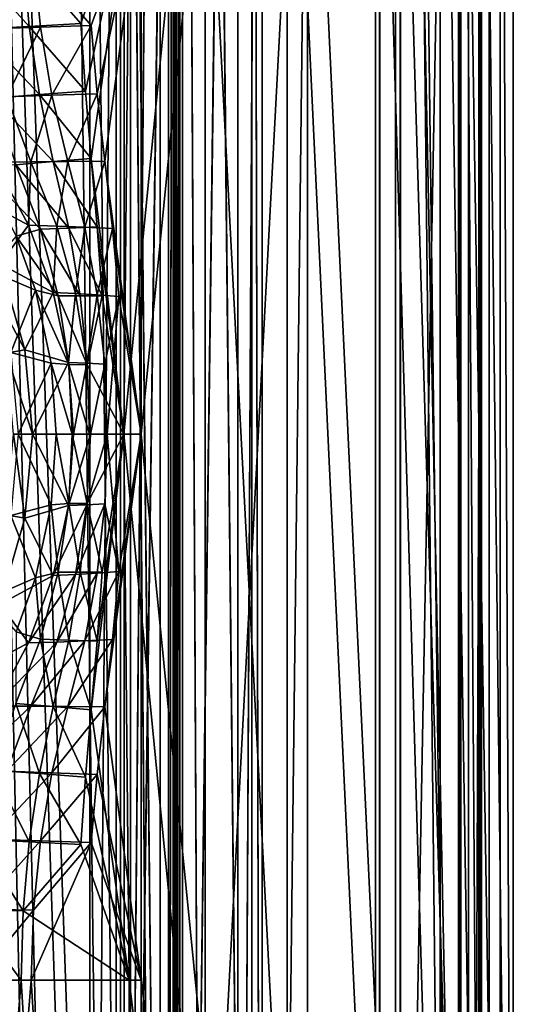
# Model space of a CAD drawing. Header units: metres. Extents: x 0 to 808, y -804 to 0.
# Tile 86 of 124: x 736 to 808, y -485 to -342. Entities that reach past the tile are written whole.
import ezdxf

# ---------------------------------------------------------------- set-up
doc = ezdxf.new("R2010")
doc.units = ezdxf.units.M

msp = doc.modelspace()

# ---------------------------------------------------------------- linework, layer by layer
at = {"layer": 'top012'}
for points in [[(750.772949, -696.056763, 214.358032), (745.772949, -696.056763, 214.358032), (750.772949, -65.05674, 214.358032)], [(745.772949, -696.056763, 214.358032), (745.772949, -65.05674, 214.358032), (750.772949, -65.05674, 214.358032)], [(745.772949, -65.05674, 2014.358032), (745.772949, -696.056763, 2014.358032), (750.772949, -65.05674, 2014.358032)], [(745.772949, -696.056763, 2014.358032), (750.772949, -696.056763, 2014.358032), (750.772949, -65.05674, 2014.358032)], [(745.772949, -65.05674, 214.358032), (745.772949, -696.056763, 214.358032), (745.772949, -65.05674, 2014.358032)], [(745.772949, -696.056763, 214.358032), (745.772949, -696.056763, 2014.358032), (745.772949, -65.05674, 2014.358032)], [(750.772949, -65.05674, 2014.358032), (750.772949, -696.056763, 2014.358032), (750.772949, -65.05674, 214.358032)], [(750.772949, -696.056763, 2014.358032), (750.772949, -696.056763, 214.358032), (750.772949, -65.05674, 214.358032)]]:
    msp.add_3dface(points, dxfattribs=at)
at = {"layer": 'top0123412'}
for points in [[(750.242676, -725.510925, 170.004227), (750.242676, -71.51725, 170.004227), (750.242676, -725.510925, 164.652573)], [(750.242676, -71.51725, 170.004227), (750.242676, -71.51725, 164.652573), (750.242676, -725.510925, 164.652573)], [(750.242676, -725.510925, 164.652573), (750.242676, -71.51725, 164.652573), (757.249268, -725.510925, 164.039597)], [(750.242676, -71.51725, 164.652573), (757.249268, -71.51725, 164.039597), (757.249268, -725.510925, 164.039597)], [(759.271423, -725.510925, 203.959763), (759.271423, -71.51725, 203.959763), (750.242676, -725.510925, 203.959763)], [(759.271423, -71.51725, 203.959763), (750.242676, -71.51725, 203.959763), (750.242676, -725.510925, 203.959763)], [(750.242676, -725.510925, 203.959763), (750.242676, -71.51725, 203.959763), (750.242676, -725.510925, 197.915359)], [(750.242676, -71.51725, 203.959763), (750.242676, -71.51725, 197.915359), (750.242676, -725.510925, 197.915359)], [(750.242676, -725.510925, 197.915359), (750.242676, -71.51725, 197.915359), (756.042664, -725.510925, 192.115219)], [(750.242676, -71.51725, 197.915359), (756.042664, -71.51725, 192.115219), (756.042664, -725.510925, 192.115219)], [(756.042664, -725.510925, 175.804214), (756.042664, -71.51725, 175.804214), (750.242676, -725.510925, 170.004227)], [(756.042664, -71.51725, 175.804214), (750.242676, -71.51725, 170.004227), (750.242676, -725.510925, 170.004227)], [(756.042664, -725.510925, 192.115219), (756.042664, -71.51725, 192.115219), (756.042664, -725.510925, 175.804214)], [(756.042664, -71.51725, 192.115219), (756.042664, -71.51725, 175.804214), (756.042664, -725.510925, 175.804214)], [(757.249268, -71.51725, 164.039597), (757.916382, -71.51725, 163.697403), (757.249268, -725.510925, 164.039597)], [(757.916382, -71.51725, 163.697403), (757.916382, -725.510925, 163.697403), (757.249268, -725.510925, 164.039597)], [(757.916382, -71.51725, 163.697403), (758.160583, -71.51725, 162.98851), (757.916382, -725.510925, 163.697403)], [(758.160583, -71.51725, 162.98851), (758.160583, -725.510925, 162.98851), (757.916382, -725.510925, 163.697403)], [(758.160583, -71.51725, 162.98851), (758.402954, -71.51725, 162.53215), (758.160583, -725.510925, 162.98851)], [(758.402954, -71.51725, 162.53215), (758.402954, -725.510925, 162.53215), (758.160583, -725.510925, 162.98851)], [(758.402954, -71.51725, 162.53215), (758.919678, -71.51725, 162.531174), (758.402954, -725.510925, 162.53215)], [(758.919678, -71.51725, 162.531174), (758.919678, -725.510925, 162.531174), (758.402954, -725.510925, 162.53215)], [(758.919678, -71.51725, 162.531174), (767.363953, -71.51725, 170.874847), (758.919678, -725.510925, 162.531174)], [(767.363953, -71.51725, 170.874847), (767.364319, -725.510925, 170.875488), (758.919678, -725.510925, 162.531174)], [(762.578613, -71.51725, 202.709763), (759.271423, -71.51725, 203.959763), (762.578613, -725.510925, 202.709763)], [(759.271423, -71.51725, 203.959763), (759.271423, -725.510925, 203.959763), (762.578613, -725.510925, 202.709763)], [(769.376099, -71.51725, 192.980484), (762.578613, -71.51725, 202.709763), (769.376038, -725.510925, 192.980713)], [(762.578613, -71.51725, 202.709763), (762.578613, -725.510925, 202.709763), (769.376038, -725.510925, 192.980713)], [(767.363953, -71.51725, 170.874847), (770.910461, -71.51725, 181.696823), (767.364319, -725.510925, 170.875488)], [(770.910461, -71.51725, 181.696823), (770.910522, -725.510925, 181.697311), (767.364319, -725.510925, 170.875488)], [(769.376099, -71.51725, 192.980484), (769.376038, -725.510925, 192.980713), (770.910522, -725.510925, 181.697311)], [(770.910461, -71.51725, 181.696823), (769.376099, -71.51725, 192.980484), (770.910522, -725.510925, 181.697311)]]:
    msp.add_3dface(points, dxfattribs=at)
at = {"layer": 'top0123413'}
for points in [[(750.242676, -725.510925, 2029.104248), (750.242676, -76.517227, 2029.104248), (750.242676, -725.510925, 2023.752563)], [(750.242676, -76.517227, 2029.104248), (750.242676, -76.517227, 2023.752563), (750.242676, -725.510925, 2023.752563)], [(756.042664, -725.510925, 2034.904175), (756.042664, -76.517227, 2034.904175), (750.242676, -725.510925, 2029.104248)], [(756.042664, -76.517227, 2034.904175), (750.242676, -76.517227, 2029.104248), (750.242676, -725.510925, 2029.104248)], [(750.242676, -725.510925, 2057.015381), (750.242676, -76.517227, 2057.015381), (756.042664, -725.510925, 2051.215088)], [(750.242676, -76.517227, 2057.015381), (756.042664, -76.517227, 2051.215088), (756.042664, -725.510925, 2051.215088)], [(750.242676, -725.510925, 2063.059814), (750.242676, -76.517227, 2063.059814), (750.242676, -725.510925, 2057.015381)], [(750.242676, -76.517227, 2063.059814), (750.242676, -76.517227, 2057.015381), (750.242676, -725.510925, 2057.015381)], [(759.271423, -725.510925, 2063.059814), (759.271423, -76.517227, 2063.059814), (750.242676, -725.510925, 2063.059814)], [(759.271423, -76.517227, 2063.059814), (750.242676, -76.517227, 2063.059814), (750.242676, -725.510925, 2063.059814)], [(750.242676, -725.510925, 2023.752563), (750.242676, -76.517227, 2023.752563), (757.249268, -725.510925, 2023.139526)], [(750.242676, -76.517227, 2023.752563), (757.249268, -76.517227, 2023.139526), (757.249268, -725.510925, 2023.139526)], [(756.042664, -725.510925, 2051.215088), (756.042664, -76.517227, 2051.215088), (756.042664, -725.510925, 2034.904175)], [(756.042664, -76.517227, 2051.215088), (756.042664, -76.517227, 2034.904175), (756.042664, -725.510925, 2034.904175)], [(757.249268, -76.517227, 2023.139526), (757.916382, -76.517227, 2022.797363), (757.249268, -725.510925, 2023.139526)], [(757.916382, -76.517227, 2022.797363), (757.916382, -725.510925, 2022.797363), (757.249268, -725.510925, 2023.139526)], [(757.916382, -76.517227, 2022.797363), (758.160583, -76.517227, 2022.088501), (757.916382, -725.510925, 2022.797363)], [(758.160583, -76.517227, 2022.088501), (758.160583, -725.510925, 2022.088501), (757.916382, -725.510925, 2022.797363)], [(758.160583, -76.517227, 2022.088501), (758.402954, -76.517227, 2021.63208), (758.160583, -725.510925, 2022.088501)], [(758.402954, -76.517227, 2021.63208), (758.402954, -725.510925, 2021.63208), (758.160583, -725.510925, 2022.088501)], [(758.402954, -76.517227, 2021.63208), (758.919678, -76.517227, 2021.631104), (758.402954, -725.510925, 2021.63208)], [(758.919678, -76.517227, 2021.631104), (758.919678, -725.510925, 2021.631104), (758.402954, -725.510925, 2021.63208)], [(758.919678, -76.517227, 2021.631104), (767.363953, -76.517227, 2029.974854), (758.919678, -725.510925, 2021.631104)], [(767.363953, -76.517227, 2029.974854), (767.364319, -725.510925, 2029.975464), (758.919678, -725.510925, 2021.631104)], [(762.578613, -76.517227, 2061.809814), (759.271423, -76.517227, 2063.059814), (762.578613, -725.510925, 2061.809814)], [(759.271423, -76.517227, 2063.059814), (759.271423, -725.510925, 2063.059814), (762.578613, -725.510925, 2061.809814)], [(769.376099, -76.517227, 2052.080566), (762.578613, -76.517227, 2061.809814), (769.376038, -725.510925, 2052.080811)], [(762.578613, -76.517227, 2061.809814), (762.578613, -725.510925, 2061.809814), (769.376038, -725.510925, 2052.080811)], [(767.363953, -76.517227, 2029.974854), (770.910461, -76.517227, 2040.796753), (767.364319, -725.510925, 2029.975464)], [(770.910461, -76.517227, 2040.796753), (770.910522, -725.510925, 2040.797241), (767.364319, -725.510925, 2029.975464)], [(769.376099, -76.517227, 2052.080566), (769.376038, -725.510925, 2052.080811), (770.910522, -725.510925, 2040.797241)], [(770.910461, -76.517227, 2040.796753), (769.376099, -76.517227, 2052.080566), (770.910522, -725.510925, 2040.797241)]]:
    msp.add_3dface(points, dxfattribs=at)
at = {"layer": 'top0123414'}
for points in [[(807.532104, -629.02002, 136), (807.532104, -175.02002, 136), (802.599854, -207.337219, 136)], [(807.532104, -182.468445, 122), (807.532104, -175.02002, 136), (807.532104, -629.02002, 136)], [(807.532104, -182.468445, 122), (807.532104, -621.571594, 122), (805.592468, -207.616852, 120.060364)], [(807.532104, -621.571594, 122), (807.532104, -182.468445, 122), (807.532104, -629.02002, 136)], [(802.599854, -596.70282, 136), (802.599854, -207.337219, 136), (796.849609, -231.608688, 136)], [(805.592468, -207.616852, 120.060364), (805.592468, -596.423157, 120.060364), (799.841919, -232.099579, 114.309822)], [(802.599854, -207.337219, 136), (802.599854, -596.70282, 136), (807.532104, -629.02002, 136)], [(807.532104, -621.571594, 122), (805.592468, -596.423157, 120.060364), (805.592468, -207.616852, 120.060364)], [(796.849609, -572.431335, 136), (796.849609, -231.608688, 136), (787.419556, -254.700348, 136)], [(799.841919, -232.099579, 114.309822), (799.841919, -571.94043, 114.309822), (790.372375, -255.502396, 104.840271)], [(796.849609, -572.431335, 136), (802.599854, -596.70282, 136), (796.849609, -231.608688, 136)], [(805.592468, -596.423157, 120.060364), (799.841919, -571.94043, 114.309822), (799.841919, -232.099579, 114.309822)], [(787.419556, -549.339661, 136), (787.419556, -254.700348, 136), (774.532104, -276.063934, 136)], [(787.419556, -549.339661, 136), (796.849609, -572.431335, 136), (787.419556, -254.700348, 136)], [(790.372375, -255.502396, 104.840271), (790.372375, -548.537659, 104.840271), (777.532104, -277.020355, 92)], [(799.841919, -571.94043, 114.309822), (790.372375, -548.537659, 104.840271), (790.372375, -255.502396, 104.840271)], [(774.532104, -276.063934), (777.532104, -277.020355), (774.532104, -527.976074)], [(774.532104, -527.976074), (774.532104, -527.976074, 136), (774.532104, -276.063934)], [(774.532104, -527.976074, 136), (774.532104, -276.063934, 136), (774.532104, -276.063934)], [(774.532104, -527.976074, 136), (787.419556, -549.339661, 136), (774.532104, -276.063934, 136)], [(777.532104, -277.020355), (777.532104, -527.019653), (774.532104, -527.976074)], [(777.532104, -277.020355), (777.532104, -277.020355, 92), (777.532104, -527.019653)], [(777.532104, -277.020355, 92), (777.532104, -527.019653, 92), (777.532104, -527.019653)], [(790.372375, -548.537659, 104.840271), (777.532104, -527.019653, 92), (777.532104, -277.020355, 92)]]:
    msp.add_3dface(points, dxfattribs=at)
at = {"layer": 'top0123458'}
for points in [[(788.070801, -20.921553, 175), (788.070801, -783.110718, 175), (802.504944, -1.527202, 175)], [(802.504944, -1.527202, 175), (788.070801, -783.110718, 175), (802.504944, -802.505432, 175)], [(802.897644, -187.016327, 130), (802.504944, -1.527202, 175), (802.504944, -802.505432, 175)], [(799.531006, -799.531494, 172), (791.070801, -20.921553, 172), (799.531006, -4.501135, 172)], [(799.531006, -4.501135, 172), (799.897583, -187.016327, 130), (799.531006, -799.531494, 172)], [(788.070801, -783.110718, 163.059708), (788.070801, -20.921553, 163.059708), (750.742554, -402.016144, 163.059708)], [(750.742554, -402.016144, 163.059708), (788.070801, -20.921553, 163.059708), (751.527832, -322.483398, 163.059708)], [(791.070801, -783.110718, 160.059708), (753.259888, -402.016144, 160.059708), (791.070801, -20.921553, 160.059708)], [(753.259888, -402.016144, 160.059708), (753.259888, -322.483398, 160.059708), (791.070801, -20.921553, 160.059708)], [(788.070801, -783.110718, 175), (788.070801, -20.921553, 175), (788.070801, -783.110718, 163.059708)], [(788.070801, -20.921553, 175), (788.070801, -20.921553, 163.059708), (788.070801, -783.110718, 163.059708)], [(791.070801, -783.110718, 172), (791.070801, -20.921553, 172), (799.531006, -799.531494, 172)], [(791.070801, -783.110718, 160.059708), (791.070801, -20.921553, 160.059708), (791.070801, -783.110718, 172)], [(791.070801, -20.921553, 160.059708), (791.070801, -20.921553, 172), (791.070801, -783.110718, 172)], [(799.897583, -187.016327, 130), (799.897583, -617.016296, 130), (799.531006, -799.531494, 172)], [(802.897644, -187.016327, 130), (802.897644, -617.016296, 130), (799.897583, -187.016327, 130)], [(802.897644, -617.016296, 130), (799.897583, -617.016296, 130), (799.897583, -187.016327, 130)], [(802.897644, -617.016296, 130), (802.897644, -187.016327, 130), (802.504944, -802.505432, 175)], [(736.053589, -332.589172, 135.707764), (744.484985, -342.23703, 149.764236), (751.527832, -322.483398, 163.059708)], [(737.544922, -332.665222, 132.241364), (753.259888, -322.483398, 160.059708), (745.983521, -342.524597, 146.140884)], [(751.527832, -322.483398, 163.059708), (744.484985, -342.23703, 149.764236), (745.12915, -352.061157, 149.624878)], [(745.12915, -352.061157, 149.624878), (745.950928, -361.858124, 149.417557), (751.527832, -322.483398, 163.059708)], [(751.527832, -322.483398, 163.059708), (745.950928, -361.858124, 149.417557), (750.742554, -402.016144, 163.059708)], [(753.259888, -322.483398, 160.059708), (746.843445, -352.444183, 146.12587), (745.983521, -342.524597, 146.140884)], [(746.843445, -352.444183, 146.12587), (753.259888, -322.483398, 160.059708), (747.94989, -362.272614, 146.106552)], [(753.259888, -322.483398, 160.059708), (753.259888, -402.016144, 160.059708), (747.94989, -362.272614, 146.106552)], [(736.053589, -332.589172, 135.707764), (728.036072, -332.796265, 121.56823), (736.95105, -342.632233, 135.625443)], [(729.661865, -332.799011, 118.332138), (737.544922, -332.665222, 132.241364), (731.149902, -342.990112, 118.306168)], [(737.544922, -332.665222, 132.241364), (738.566711, -342.757355, 132.223526), (731.149902, -342.990112, 118.306168)], [(736.053589, -332.589172, 135.707764), (736.95105, -342.632233, 135.625443), (744.484985, -342.23703, 149.764236)], [(738.566711, -342.757355, 132.223526), (737.544922, -332.665222, 132.241364), (745.983521, -342.524597, 146.140884)], [(728.036072, -332.796265, 121.56823), (729.395264, -343.030823, 121.466187), (736.95105, -342.632233, 135.625443)], [(736.95105, -342.632233, 135.625443), (729.395264, -343.030823, 121.466187), (738.423767, -352.561676, 135.471313)], [(731.149902, -342.990112, 118.306168), (738.566711, -342.757355, 132.223526), (733.656799, -352.899017, 118.262405)], [(733.656799, -352.899017, 118.262405), (738.566711, -342.757355, 132.223526), (740.250122, -352.6716, 132.194138)], [(744.484985, -342.23703, 149.764236), (736.95105, -342.632233, 135.625443), (745.12915, -352.061157, 149.624878)], [(745.12915, -352.061157, 149.624878), (736.95105, -342.632233, 135.625443), (738.423767, -352.561676, 135.471313)], [(740.250122, -352.6716, 132.194138), (738.566711, -342.757355, 132.223526), (745.983521, -342.524597, 146.140884)], [(745.983521, -342.524597, 146.140884), (746.843445, -352.444183, 146.12587), (740.250122, -352.6716, 132.194138)], [(738.423767, -352.561676, 135.471313), (729.395264, -343.030823, 121.466187), (731.701721, -353.069397, 121.281761)], [(740.450806, -362.324066, 135.222885), (738.423767, -352.561676, 135.471313), (731.701721, -353.069397, 121.281761)], [(737.182373, -362.373077, 118.200867), (733.656799, -352.899017, 118.262405), (740.250122, -352.6716, 132.194138)], [(740.250122, -352.6716, 132.194138), (742.566162, -362.322845, 132.153717), (737.182373, -362.373077, 118.200867)], [(745.950928, -361.858124, 149.417557), (745.12915, -352.061157, 149.624878), (738.423767, -352.561676, 135.471313)], [(740.450806, -362.324066, 135.222885), (745.950928, -361.858124, 149.417557), (738.423767, -352.561676, 135.471313)], [(746.843445, -352.444183, 146.12587), (742.566162, -362.322845, 132.153717), (740.250122, -352.6716, 132.194138)], [(747.94989, -362.272614, 146.106552), (742.566162, -362.322845, 132.153717), (746.843445, -352.444183, 146.12587)], [(734.984863, -362.789215, 120.99691), (740.450806, -362.324066, 135.222885), (731.701721, -353.069397, 121.281761)], [(737.182373, -362.373077, 118.200867), (731.872375, -362.395905, 104.247726), (733.656799, -352.899017, 118.262405)], [(727.299683, -366.514282, 104.327538), (731.872375, -362.395905, 104.247726), (736.815369, -371.596954, 104.161446)], [(734.984863, -362.789215, 120.99691), (729.805176, -363.121643, 107.284264), (738.585815, -372.161438, 120.708214)], [(737.182373, -362.373077, 118.200867), (736.815369, -371.596954, 104.161446), (731.872375, -362.395905, 104.247726)], [(742.690613, -372.018738, 134.930771), (740.450806, -362.324066, 135.222885), (734.984863, -362.789215, 120.99691)], [(738.585815, -372.161438, 120.708214), (742.690613, -372.018738, 134.930771), (734.984863, -362.789215, 120.99691)], [(740.970276, -371.71225, 118.13475), (736.815369, -371.596954, 104.161446), (737.182373, -362.373077, 118.200867)], [(742.566162, -362.322845, 132.153717), (740.970276, -371.71225, 118.13475), (737.182373, -362.373077, 118.200867)], [(746.849792, -371.856659, 149.166565), (745.950928, -361.858124, 149.417557), (740.450806, -362.324066, 135.222885)], [(742.690613, -372.018738, 134.930771), (746.849792, -371.856659, 149.166565), (740.450806, -362.324066, 135.222885)], [(745.037598, -371.894165, 132.110565), (740.970276, -371.71225, 118.13475), (742.566162, -362.322845, 132.153717)], [(747.94989, -362.272614, 146.106552), (745.037598, -371.894165, 132.110565), (742.566162, -362.322845, 132.153717)], [(749.10498, -372.07605, 146.086395), (745.037598, -371.894165, 132.110565), (747.94989, -362.272614, 146.106552)], [(745.950928, -361.858124, 149.417557), (746.849792, -371.856659, 149.166565), (750.742554, -402.016144, 163.059708)], [(753.259888, -402.016144, 160.059708), (749.10498, -372.07605, 146.086395), (747.94989, -362.272614, 146.106552)], [(729.805176, -363.121643, 107.284264), (735.033752, -373.214691, 107.193001), (738.585815, -372.161438, 120.708214)], [(727.299683, -366.514282, 104.327538), (736.815369, -371.596954, 104.161446), (732.700317, -377.245148, 104.233269)], [(736.815369, -371.596954, 104.161446), (740.439575, -381.391022, 104.098183), (732.700317, -377.245148, 104.233269)], [(738.585815, -372.161438, 120.708214), (735.033752, -373.214691, 107.193001), (741.16925, -381.880341, 120.504906)], [(740.439575, -381.391022, 104.098183), (736.815369, -371.596954, 104.161446), (740.970276, -371.71225, 118.13475)], [(744.356384, -381.903748, 134.726181), (742.690613, -372.018738, 134.930771), (738.585815, -372.161438, 120.708214)], [(741.16925, -381.880341, 120.504906), (744.356384, -381.903748, 134.726181), (738.585815, -372.161438, 120.708214)], [(740.439575, -381.391022, 104.098183), (740.970276, -371.71225, 118.13475), (743.694336, -381.542847, 118.087204)], [(743.694336, -381.542847, 118.087204), (740.970276, -371.71225, 118.13475), (745.037598, -371.894165, 132.110565)], [(746.849792, -371.856659, 149.166565), (742.690613, -372.018738, 134.930771), (747.577942, -381.907532, 148.971863)], [(747.577942, -381.907532, 148.971863), (742.690613, -372.018738, 134.930771), (744.356384, -381.903748, 134.726181)], [(743.694336, -381.542847, 118.087204), (745.037598, -371.894165, 132.110565), (746.849731, -381.761993, 132.078949)], [(746.849731, -381.761993, 132.078949), (745.037598, -371.894165, 132.110565), (749.10498, -372.07605, 146.086395)], [(750.005127, -381.98114, 146.070679), (746.849731, -381.761993, 132.078949), (749.10498, -372.07605, 146.086395)], [(750.742554, -402.016144, 163.059708), (746.849792, -371.856659, 149.166565), (747.577942, -381.907532, 148.971863)], [(750.005127, -381.98114, 146.070679), (749.10498, -372.07605, 146.086395), (753.259888, -402.016144, 160.059708)], [(737.859619, -381.059204, 107.143669), (735.033752, -373.214691, 107.193001), (730.763306, -378.032806, 107.26754)], [(735.033752, -373.214691, 107.193001), (737.859619, -381.059204, 107.143669), (741.16925, -381.880341, 120.504906)], [(730.121948, -378.213257, 96.638863), (732.700317, -377.245148, 104.233269), (736.301025, -389.770264, 104.170425)], [(733.581909, -390.24884, 96.578468), (730.121948, -378.213257, 96.638863), (736.301025, -389.770264, 104.170425)], [(734.249512, -390.159637, 107.206688), (737.859619, -381.059204, 107.143669), (730.763306, -378.032806, 107.26754)], [(732.700317, -377.245148, 104.233269), (740.439575, -381.391022, 104.098183), (736.301025, -389.770264, 104.170425)], [(740.158325, -391.691528, 107.103546), (737.859619, -381.059204, 107.143669), (734.249512, -390.159637, 107.206688)], [(740.439575, -381.391022, 104.098183), (742.643616, -391.59906, 104.059708), (736.301025, -389.770264, 104.170425)], [(741.16925, -381.880341, 120.504906), (737.859619, -381.059204, 107.143669), (742.705078, -391.882507, 120.382675)], [(737.859619, -381.059204, 107.143669), (740.158325, -391.691528, 107.103546), (742.705078, -391.882507, 120.382675)], [(742.643616, -391.59906, 104.059708), (740.439575, -381.391022, 104.098183), (743.694336, -381.542847, 118.087204)], [(742.705078, -391.882507, 120.382675), (745.375671, -391.9245, 134.609955), (741.16925, -381.880341, 120.504906)], [(745.375671, -391.9245, 134.609955), (744.356384, -381.903748, 134.726181), (741.16925, -381.880341, 120.504906)], [(742.643616, -391.59906, 104.059708), (743.694336, -381.542847, 118.087204), (745.317871, -391.704742, 118.058861)], [(745.317871, -391.704742, 118.058861), (743.694336, -381.542847, 118.087204), (746.849731, -381.761993, 132.078949)], [(745.375671, -391.9245, 134.609955), (747.577942, -381.907532, 148.971863), (744.356384, -381.903748, 134.726181)], [(747.951782, -391.836792, 132.059708), (745.317871, -391.704742, 118.058861), (746.849731, -381.761993, 132.078949)], [(750.742554, -402.016144, 163.059708), (747.577942, -381.907532, 148.971863), (745.375671, -391.9245, 134.609955)], [(750.005127, -381.98114, 146.070679), (747.951782, -391.836792, 132.059708), (746.849731, -381.761993, 132.078949)], [(747.951782, -391.836792, 132.059708), (750.005127, -381.98114, 146.070679), (748.321594, -402.016144, 132.053253)], [(748.321594, -402.016144, 132.053253), (750.005127, -381.98114, 146.070679), (753.259888, -402.016144, 160.059708)], [(733.581909, -390.24884, 96.578468), (736.301025, -389.770264, 104.170425), (737.424377, -402.016144, 104.15081)], [(736.301025, -389.770264, 104.170425), (742.643616, -391.59906, 104.059708), (737.424377, -402.016144, 104.15081)], [(734.661438, -402.016144, 96.559624), (733.581909, -390.24884, 96.578468), (737.424377, -402.016144, 104.15081)], [(735.337219, -402.016144, 107.187698), (740.158325, -391.691528, 107.103546), (734.249512, -390.159637, 107.206688)], [(740.873779, -402.016144, 107.091057), (740.158325, -391.691528, 107.103546), (735.337219, -402.016144, 107.187698)], [(742.643616, -391.59906, 104.059708), (743.383301, -402.016144, 104.046799), (737.424377, -402.016144, 104.15081)], [(742.705078, -391.882507, 120.382675), (740.158325, -391.691528, 107.103546), (743.210327, -402.016144, 120.342422)], [(740.158325, -391.691528, 107.103546), (740.873779, -402.016144, 107.091057), (743.210327, -402.016144, 120.342422)], [(743.383301, -402.016144, 104.046799), (742.643616, -391.59906, 104.059708), (745.317871, -391.704742, 118.058861)], [(743.210327, -402.016144, 120.342422), (745.719727, -402.016144, 134.573669), (742.705078, -391.882507, 120.382675)], [(745.719727, -402.016144, 134.573669), (745.375671, -391.9245, 134.609955), (742.705078, -391.882507, 120.382675)], [(743.383301, -402.016144, 104.046799), (745.317871, -391.704742, 118.058861), (745.852356, -402.016144, 118.04953)], [(745.317871, -391.704742, 118.058861), (747.951782, -391.836792, 132.059708), (745.852356, -402.016144, 118.04953)], [(745.719727, -402.016144, 134.573669), (750.742554, -402.016144, 163.059708), (745.375671, -391.9245, 134.609955)], [(745.852356, -402.016144, 118.04953), (747.951782, -391.836792, 132.059708), (748.321594, -402.016144, 132.053253)], [(736.301025, -414.262024, 104.170425), (733.581909, -413.783447, 96.578468), (734.661438, -402.016144, 96.559624)], [(734.249512, -413.87265, 107.206688), (740.158325, -412.34082, 107.103546), (735.337219, -402.016144, 107.187698)], [(737.424377, -402.016144, 104.15081), (736.301025, -414.262024, 104.170425), (734.661438, -402.016144, 96.559624)], [(740.158325, -412.34082, 107.103546), (740.873779, -402.016144, 107.091057), (735.337219, -402.016144, 107.187698)], [(737.424377, -402.016144, 104.15081), (742.643616, -412.433228, 104.059708), (736.301025, -414.262024, 104.170425)], [(743.383301, -402.016144, 104.046799), (742.643616, -412.433228, 104.059708), (737.424377, -402.016144, 104.15081)], [(740.873779, -402.016144, 107.091057), (740.158325, -412.34082, 107.103546), (742.705078, -412.14975, 120.382675)], [(743.210327, -402.016144, 120.342422), (740.873779, -402.016144, 107.091057), (742.705078, -412.14975, 120.382675)], [(745.317871, -412.327545, 118.058861), (742.643616, -412.433228, 104.059708), (745.852356, -402.016144, 118.04953)], [(742.643616, -412.433228, 104.059708), (743.383301, -402.016144, 104.046799), (745.852356, -402.016144, 118.04953)], [(742.705078, -412.14975, 120.382675), (745.375671, -412.107758, 134.609955), (743.210327, -402.016144, 120.342422)], [(745.375671, -412.107758, 134.609955), (745.719727, -402.016144, 134.573669), (743.210327, -402.016144, 120.342422)], [(745.852356, -402.016144, 118.04953), (748.321594, -402.016144, 132.053253), (745.317871, -412.327545, 118.058861)], [(748.321594, -402.016144, 132.053253), (747.951782, -412.195496, 132.059708), (745.317871, -412.327545, 118.058861)], [(747.577942, -422.124756, 148.971863), (750.742554, -402.016144, 163.059708), (745.375671, -412.107758, 134.609955)], [(750.742554, -402.016144, 163.059708), (745.719727, -402.016144, 134.573669), (745.375671, -412.107758, 134.609955)], [(746.849792, -432.175629, 149.166565), (745.950928, -442.174164, 149.417557), (750.742554, -402.016144, 163.059708)], [(750.742554, -402.016144, 163.059708), (745.950928, -442.174164, 149.417557), (751.527832, -481.548889, 163.059708)], [(747.577942, -422.124756, 148.971863), (746.849792, -432.175629, 149.166565), (750.742554, -402.016144, 163.059708)], [(753.259888, -402.016144, 160.059708), (747.94989, -441.759674, 146.106552), (749.10498, -431.956238, 146.086395)], [(753.259888, -402.016144, 160.059708), (753.259888, -481.548889, 160.059708), (747.94989, -441.759674, 146.106552)], [(747.951782, -412.195496, 132.059708), (748.321594, -402.016144, 132.053253), (750.005127, -422.051147, 146.070679)], [(748.321594, -402.016144, 132.053253), (753.259888, -402.016144, 160.059708), (750.005127, -422.051147, 146.070679)], [(750.005127, -422.051147, 146.070679), (753.259888, -402.016144, 160.059708), (749.10498, -431.956238, 146.086395)], [(751.527832, -481.548889, 163.059708), (788.070801, -783.110718, 163.059708), (750.742554, -402.016144, 163.059708)], [(753.259888, -481.548889, 160.059708), (753.259888, -402.016144, 160.059708), (791.070801, -783.110718, 160.059708)], [(737.859009, -422.975098, 107.143684), (740.158325, -412.34082, 107.103546), (734.249512, -413.87265, 107.206688)], [(742.643616, -412.433228, 104.059708), (740.439575, -422.641235, 104.098183), (736.301025, -414.262024, 104.170425)], [(740.158325, -412.34082, 107.103546), (737.859009, -422.975098, 107.143684), (741.16925, -422.151947, 120.504906)], [(742.705078, -412.14975, 120.382675), (740.158325, -412.34082, 107.103546), (741.16925, -422.151947, 120.504906)], [(743.694336, -422.489441, 118.087204), (740.439575, -422.641235, 104.098183), (745.317871, -412.327545, 118.058861)], [(740.439575, -422.641235, 104.098183), (742.643616, -412.433228, 104.059708), (745.317871, -412.327545, 118.058861)], [(741.16925, -422.151947, 120.504906), (744.356384, -422.12854, 134.726181), (742.705078, -412.14975, 120.382675)], [(744.356384, -422.12854, 134.726181), (745.375671, -412.107758, 134.609955), (742.705078, -412.14975, 120.382675)], [(745.317871, -412.327545, 118.058861), (747.951782, -412.195496, 132.059708), (743.694336, -422.489441, 118.087204)], [(747.951782, -412.195496, 132.059708), (746.849731, -422.270294, 132.078949), (743.694336, -422.489441, 118.087204)], [(745.375671, -412.107758, 134.609955), (744.356384, -422.12854, 134.726181), (747.577942, -422.124756, 148.971863)], [(746.849731, -422.270294, 132.078949), (747.951782, -412.195496, 132.059708), (750.005127, -422.051147, 146.070679)], [(730.763306, -425.999451, 107.26754), (737.859009, -422.975098, 107.143684), (734.249512, -413.87265, 107.206688)], [(736.301025, -414.262024, 104.170425), (732.700317, -426.787109, 104.233269), (733.581909, -413.783447, 96.578468)], [(736.301025, -414.262024, 104.170425), (740.439575, -422.641235, 104.098183), (732.700317, -426.787109, 104.233269)], [(735.027893, -430.83139, 107.1931), (737.859009, -422.975098, 107.143684), (730.763306, -425.999451, 107.26754)], [(740.439575, -422.641235, 104.098183), (736.815369, -432.435333, 104.161446), (732.700317, -426.787109, 104.233269)], [(737.859009, -422.975098, 107.143684), (735.027893, -430.83139, 107.1931), (738.585815, -431.87085, 120.708214)], [(740.970276, -432.320038, 118.13475), (736.815369, -432.435333, 104.161446), (743.694336, -422.489441, 118.087204)], [(736.815369, -432.435333, 104.161446), (740.439575, -422.641235, 104.098183), (743.694336, -422.489441, 118.087204)], [(741.16925, -422.151947, 120.504906), (737.859009, -422.975098, 107.143684), (738.585815, -431.87085, 120.708214)], [(738.585815, -431.87085, 120.708214), (742.690613, -432.013519, 134.930771), (741.16925, -422.151947, 120.504906)], [(743.694336, -422.489441, 118.087204), (746.849731, -422.270294, 132.078949), (740.970276, -432.320038, 118.13475)], [(746.849731, -422.270294, 132.078949), (745.037598, -432.138123, 132.110565), (740.970276, -432.320038, 118.13475)], [(742.690613, -432.013519, 134.930771), (744.356384, -422.12854, 134.726181), (741.16925, -422.151947, 120.504906)], [(742.690613, -432.013519, 134.930771), (746.849792, -432.175629, 149.166565), (744.356384, -422.12854, 134.726181)], [(744.356384, -422.12854, 134.726181), (746.849792, -432.175629, 149.166565), (747.577942, -422.124756, 148.971863)], [(750.005127, -422.051147, 146.070679), (749.10498, -431.956238, 146.086395), (745.037598, -432.138123, 132.110565)], [(745.037598, -432.138123, 132.110565), (746.849731, -422.270294, 132.078949), (750.005127, -422.051147, 146.070679)], [(732.700317, -426.787109, 104.233269), (736.815369, -432.435333, 104.161446), (727.299683, -437.518005, 104.327538)], [(738.585815, -431.87085, 120.708214), (735.027893, -430.83139, 107.1931), (734.984863, -441.243042, 120.99691)], [(736.815369, -432.435333, 104.161446), (731.872375, -441.636383, 104.247726), (727.299683, -437.518005, 104.327538)], [(737.182373, -441.65921, 118.200867), (731.872375, -441.636383, 104.247726), (740.970276, -432.320038, 118.13475)], [(731.872375, -441.636383, 104.247726), (736.815369, -432.435333, 104.161446), (740.970276, -432.320038, 118.13475)], [(734.984863, -441.243042, 120.99691), (740.450806, -441.708221, 135.222885), (738.585815, -431.87085, 120.708214)], [(740.970276, -432.320038, 118.13475), (745.037598, -432.138123, 132.110565), (737.182373, -441.65921, 118.200867)], [(745.037598, -432.138123, 132.110565), (742.566162, -441.709442, 132.153717), (737.182373, -441.65921, 118.200867)], [(740.450806, -441.708221, 135.222885), (742.690613, -432.013519, 134.930771), (738.585815, -431.87085, 120.708214)], [(740.450806, -441.708221, 135.222885), (745.950928, -442.174164, 149.417557), (742.690613, -432.013519, 134.930771)], [(749.10498, -431.956238, 146.086395), (747.94989, -441.759674, 146.106552), (742.566162, -441.709442, 132.153717)], [(749.10498, -431.956238, 146.086395), (742.566162, -441.709442, 132.153717), (745.037598, -432.138123, 132.110565)], [(745.950928, -442.174164, 149.417557), (746.849792, -432.175629, 149.166565), (742.690613, -432.013519, 134.930771)], [(737.182373, -441.65921, 118.200867), (727.240356, -450.997284, 104.328575), (731.872375, -441.636383, 104.247726)], [(733.656799, -451.13327, 118.262405), (727.240356, -450.997284, 104.328575), (737.182373, -441.65921, 118.200867)], [(731.701721, -450.962891, 121.281761), (738.423767, -451.470612, 135.471313), (734.984863, -441.243042, 120.99691)], [(742.566162, -441.709442, 132.153717), (733.656799, -451.13327, 118.262405), (737.182373, -441.65921, 118.200867)], [(740.250122, -451.360687, 132.194138), (733.656799, -451.13327, 118.262405), (742.566162, -441.709442, 132.153717)], [(738.423767, -451.470612, 135.471313), (740.450806, -441.708221, 135.222885), (734.984863, -441.243042, 120.99691)], [(738.423767, -451.470612, 135.471313), (745.12915, -451.9711, 149.624878), (740.450806, -441.708221, 135.222885)], [(747.94989, -441.759674, 146.106552), (740.250122, -451.360687, 132.194138), (742.566162, -441.709442, 132.153717)], [(745.12915, -451.9711, 149.624878), (745.950928, -442.174164, 149.417557), (740.450806, -441.708221, 135.222885)], [(746.843445, -451.588104, 146.12587), (740.250122, -451.360687, 132.194138), (747.94989, -441.759674, 146.106552)], [(745.950928, -442.174164, 149.417557), (745.12915, -451.9711, 149.624878), (751.527832, -481.548889, 163.059708)], [(753.259888, -481.548889, 160.059708), (746.843445, -451.588104, 146.12587), (747.94989, -441.759674, 146.106552)], [(729.395264, -461.001434, 121.466187), (736.95105, -461.400055, 135.625443), (731.701721, -450.962891, 121.281761)], [(731.149902, -461.042175, 118.306168), (733.656799, -451.13327, 118.262405), (740.250122, -451.360687, 132.194138)], [(731.149902, -461.042175, 118.306168), (740.250122, -451.360687, 132.194138), (738.566711, -461.274933, 132.223526)], [(736.95105, -461.400055, 135.625443), (738.423767, -451.470612, 135.471313), (731.701721, -450.962891, 121.281761)], [(744.484985, -461.795258, 149.764236), (738.423767, -451.470612, 135.471313), (736.95105, -461.400055, 135.625443)], [(745.12915, -451.9711, 149.624878), (738.423767, -451.470612, 135.471313), (744.484985, -461.795258, 149.764236)], [(738.566711, -461.274933, 132.223526), (740.250122, -451.360687, 132.194138), (746.843445, -451.588104, 146.12587)], [(745.983521, -461.50769, 146.140884), (738.566711, -461.274933, 132.223526), (746.843445, -451.588104, 146.12587)], [(745.983521, -461.50769, 146.140884), (746.843445, -451.588104, 146.12587), (753.259888, -481.548889, 160.059708)], [(751.527832, -481.548889, 163.059708), (745.12915, -451.9711, 149.624878), (744.484985, -461.795258, 149.764236)], [(728.036072, -471.236023, 121.56823), (736.053589, -471.443115, 135.707764), (729.395264, -461.001434, 121.466187)], [(736.053589, -471.443115, 135.707764), (736.95105, -461.400055, 135.625443), (729.395264, -461.001434, 121.466187)], [(729.661865, -471.233276, 118.332138), (731.149902, -461.042175, 118.306168), (738.566711, -461.274933, 132.223526)], [(737.544922, -471.367035, 132.241364), (729.661865, -471.233276, 118.332138), (738.566711, -461.274933, 132.223526)], [(736.053589, -471.443115, 135.707764), (744.484985, -461.795258, 149.764236), (736.95105, -461.400055, 135.625443)], [(751.527832, -481.548889, 163.059708), (744.484985, -461.795258, 149.764236), (736.053589, -471.443115, 135.707764)], [(737.544922, -471.367035, 132.241364), (745.983521, -461.50769, 146.140884), (737.202393, -481.548889, 132.24733)], [(737.202393, -481.548889, 132.24733), (745.983521, -461.50769, 146.140884), (753.259888, -481.548889, 160.059708)], [(745.983521, -461.50769, 146.140884), (737.544922, -471.367035, 132.241364), (738.566711, -461.274933, 132.223526)], [(727.591248, -481.548889, 121.600327), (735.750671, -481.548889, 135.73291), (728.036072, -471.236023, 121.56823)], [(735.750671, -481.548889, 135.73291), (736.053589, -471.443115, 135.707764), (728.036072, -471.236023, 121.56823)], [(729.661865, -471.233276, 118.332138), (737.544922, -471.367035, 132.241364), (729.17334, -481.548889, 118.340668)], [(729.17334, -481.548889, 118.340668), (737.544922, -471.367035, 132.241364), (737.202393, -481.548889, 132.24733)], [(735.750671, -481.548889, 135.73291), (751.527832, -481.548889, 163.059708), (736.053589, -471.443115, 135.707764)], [(735.750671, -481.548889, 135.73291), (719.43042, -681.794006, 107.465355), (751.527832, -744.686584, 163.059708)], [(735.750671, -481.548889, 135.73291), (727.591248, -481.548889, 121.600327), (719.43042, -681.794006, 107.465355)], [(753.259888, -742.989685, 160.059708), (721.144897, -680.062683, 104.434975), (737.202393, -481.548889, 132.24733)], [(737.202393, -481.548889, 132.24733), (721.144897, -680.062683, 104.434975), (729.17334, -481.548889, 118.340668)], [(751.527832, -481.548889, 163.059708), (735.750671, -481.548889, 135.73291), (751.527832, -744.686584, 163.059708)], [(753.259888, -481.548889, 160.059708), (753.259888, -742.989685, 160.059708), (737.202393, -481.548889, 132.24733)], [(788.070801, -783.110718, 163.059708), (751.527832, -481.548889, 163.059708), (751.527832, -744.686584, 163.059708)], [(753.259888, -742.989685, 160.059708), (753.259888, -481.548889, 160.059708), (791.070801, -783.110718, 160.059708)]]:
    msp.add_3dface(points, dxfattribs=at)
at = {"layer": 'top0123459'}
for points in [[(804.016113, -804.016357, 2051), (788.016113, -16.016327, 2051), (804.016113, -0.016327, 2051)], [(801.016113, -3.016327, 2111.02002), (801.016113, -801.016357, 2111.02002), (804.016113, -0.016327, 2111.02002)], [(801.016113, -801.016357, 2111.02002), (804.016113, -804.016357, 2111.02002), (804.016113, -0.016327, 2111.02002)], [(804.016113, -804.016357, 2051), (804.016113, -0.016327, 2051), (804.016113, -804.016357, 2111.02002)], [(804.016113, -0.016327, 2051), (804.016113, -0.016327, 2111.02002), (804.016113, -804.016357, 2111.02002)], [(801.016113, -801.016357, 2053.855957), (801.016113, -3.016327, 2053.855957), (791.016113, -13.016327, 2053.855957)], [(801.016113, -3.016327, 2053.855957), (801.016113, -801.016357, 2053.855957), (801.016113, -3.016327, 2111.02002)], [(801.016113, -801.016357, 2053.855957), (801.016113, -801.016357, 2111.02002), (801.016113, -3.016327, 2111.02002)], [(751.684326, -51.714348, 2065.280029), (751.684326, -752.318298, 2065.280029), (791.016113, -13.016327, 2065.280029)], [(791.016113, -13.016327, 2065.280029), (751.684326, -752.318298, 2065.280029), (791.016113, -791.016357, 2065.280029)], [(801.016113, -801.016357, 2053.855957), (791.016113, -13.016327, 2053.855957), (791.016113, -791.016357, 2053.855957)], [(791.016113, -13.016327, 2065.280029), (791.016113, -791.016357, 2065.280029), (791.016113, -13.016327, 2053.855957)], [(791.016113, -791.016357, 2065.280029), (791.016113, -791.016357, 2053.855957), (791.016113, -13.016327, 2053.855957)], [(788.016113, -788.016357, 2063.023926), (749.625977, -54.185204, 2063.023926), (788.016113, -16.016327, 2063.023926)], [(788.016113, -788.016357, 2051), (788.016113, -16.016327, 2051), (804.016113, -804.016357, 2051)], [(788.016113, -788.016357, 2063.023926), (788.016113, -16.016327, 2063.023926), (788.016113, -788.016357, 2051)], [(788.016113, -16.016327, 2063.023926), (788.016113, -16.016327, 2051), (788.016113, -788.016357, 2051)], [(751.684326, -51.714348, 2065.280029), (744.18219, -54.775112, 2076.154541), (751.684326, -752.318298, 2065.280029)], [(749.625977, -54.185204, 2063.023926), (749.625977, -749.847473, 2063.023926), (741.070984, -57.67289, 2075.415527)], [(749.625977, -749.847473, 2063.023926), (749.625977, -54.185204, 2063.023926), (788.016113, -788.016357, 2063.023926)], [(744.18219, -54.775112, 2076.154541), (727.559265, -62.761993, 2097.011963), (751.684326, -752.318298, 2065.280029)], [(749.625977, -749.847473, 2063.023926), (726.523193, -64.483292, 2093.723389), (741.070984, -57.67289, 2075.415527)], [(751.684326, -752.318298, 2065.280029), (727.559265, -62.761993, 2097.011963), (744.18219, -749.257568, 2076.154541)], [(727.559265, -62.761993, 2097.011963), (727.559265, -741.270691, 2097.011963), (744.18219, -749.257568, 2076.154541)], [(749.625977, -749.847473, 2063.023926), (741.070984, -746.359741, 2075.415527), (726.523193, -64.483292, 2093.723389)], [(741.070984, -746.359741, 2075.415527), (726.523193, -739.549377, 2093.723389), (726.523193, -64.483292, 2093.723389)]]:
    msp.add_3dface(points, dxfattribs=at)

doc.saveas('drawing.dxf')
